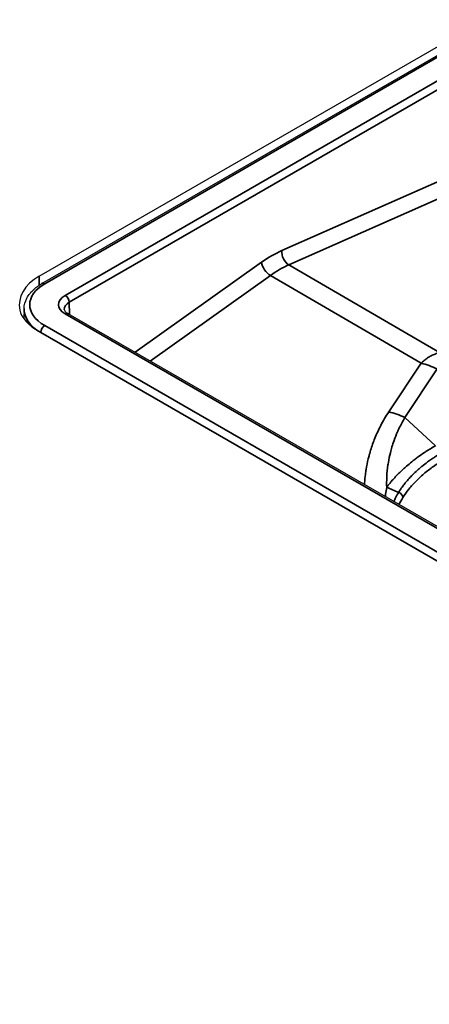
# Model space of a CAD drawing. Header units: millimetres. Extents: x -12192 to 12192, y -600 to 5895.
# Tile 10 of 122: x 2826 to 2847, y 1668 to 1717. Entities that reach past the tile are written whole.
import ezdxf

# ---------------------------------------------------------------- set-up
doc = ezdxf.new("R2010")
doc.units = ezdxf.units.MM
doc.header["$LTSCALE"] = 20
doc.layers.add('_Sichtbarkanten', color=7, linetype='Continuous', lineweight=25)
doc.layers.add('Sichtbar schmal (ISO)', color=7, linetype='Continuous', lineweight=35)

msp = doc.modelspace()

# ---------------------------------------------------------------- linework, layer by layer
at = {"layer": '_Sichtbarkanten'}
for p, q in [((2827.365, 1704.543), (2849.672, 1717.422)), ((2827.498, 1704.179), (2847.708, 1715.848)), ((2826.602, 1702.917), (2826.587, 1702.417)), ((3271.086, 1447.313), (2828.808, 1702.663)), ((3269.408, 1446.549), (2827.365, 1701.762))]:
    msp.add_line(p, q, dxfattribs=at)
for centre, major_axis, ratio, start_param, end_param in [((2829.789, 1702.943), (-3.426, 0.229), 0.617012, 5.539051, 6.438802), ((2829.789, 1702.726), (3.423, -0.403), 0.482229, 3.312627, 3.983672)]:
    msp.add_ellipse(centre, major_axis=major_axis, ratio=ratio, start_param=start_param, end_param=end_param, dxfattribs=at)
for points, knots in [([(2826.602, 1702.917), (2826.608, 1703.096), (2826.657, 1703.277), (2826.83, 1703.609), (2826.956, 1703.765), (2827.224, 1704.004), (2827.354, 1704.096), (2827.498, 1704.179)], [0.0000048, 0.0000048, 0.0000048, 0.0000048, 0.1376439, 0.1376439, 0.2770674, 0.2770674, 0.3797477, 0.3797477, 0.3797477, 0.3797477]), ([(2828.616, 1702.879), (2828.616, 1702.86), (2828.622, 1702.836), (2828.659, 1702.781), (2828.679, 1702.759), (2828.732, 1702.712), (2828.767, 1702.687), (2828.808, 1702.663)], [0.0000052, 0.0000052, 0.0000052, 0.0000052, 0.0591417, 0.0591417, 0.0917447, 0.0917447, 0.1262827, 0.1262827, 0.1262827, 0.1262827])]:
    msp.add_open_spline(points, degree=3, knots=knots, dxfattribs=at)
at = {"layer": 'Sichtbar schmal (ISO)'}
for p, q in [((2847.851, 1715.834), (2827.64, 1704.165)), ((2848.861, 1715.242), (2828.665, 1703.582)), ((2849.063, 1714.896), (2828.867, 1703.236)), ((2848.023, 1709.592), (2839.525, 1705.83)), ((2848.379, 1708.877), (2839.881, 1705.116)), ((2838.511, 1705.244), (2832.167, 1700.724)), ((2847.433, 1700.709), (2839.881, 1705.116)), ((2827.365, 1704.097), (2827.365, 1704.543)), ((2838.959, 1704.583), (2832.927, 1700.285)), ((2846.511, 1700.177), (2838.959, 1704.583)), ((2828.885, 1702.618), (2828.867, 1703.236)), ((3270.943, 1447.299), (2828.665, 1702.649)), ((2827.64, 1702.066), (3269.933, 1446.708)), ((3269.426, 1446.538), (2827.438, 1701.72)), ((2827.438, 1701.72), (2827.438, 1701.72)), ((2846.511, 1700.177), (2844.895, 1697.736)), ((2847.322, 1699.889), (2845.706, 1697.448)), ((2845.706, 1697.448), (2847.229, 1696.03))]:
    msp.add_line(p, q, dxfattribs=at)
for centre, major_axis, ratio, start_param, end_param in [((2839.095, 1700.396), (-3.059, -5.489), 0.587338, 3.803714, 4.032507), ((2839.929, 1705.605), (-0.231, 0.523), 0.638319, 0.867947, 2.416202), ((2838.915, 1705.019), (-0.332, 0.465), 0.508834, 0.750857, 2.299113), ((2839.499, 1700.171), (-2.771, -4.996), 0.588623, 3.802531, 4.031337), ((2829.459, 1703.115), (2.572, 0), 0.577206, 2.356307, 3.926877), ((2827.64, 1703.932), (-0.143, 0.247), 0.57735, 5.497787, 6.283192), ((2829.474, 1703.115), (-1.143, 0), 0.577094, 5.49806, 7.068347), ((2828.665, 1703.349), (0.143, -0.247), 0.57735, 0.802851, 2.356194), ((2829.46, 1702.882), (2.858, -0.009), 0.577206, 3.125899, 3.928582), ((2829.473, 1702.882), (-0.858, 0.009), 0.577018, 5.503747, 6.306409), ((2828.665, 1702.416), (0.143, 0.247), 0.57735, 0, 0.785398), ((2827.64, 1701.832), (0.143, 0.247), 0.57735, 0.785398, 2.338741), ((2846.731, 1697.999), (2.382, -1.577), 0.678392, 1.764791, 2.077288), ((2845.115, 1695.558), (2.382, -1.577), 0.678392, 1.764791, 2.077288), ((2846.579, 1698.043), (5.091, -2.596), 0.781583, 4.758694, 4.872901), ((2845.33, 1693.483), (0.243, -0.151), 0.775072, 0.462899, 1.796951)]:
    msp.add_ellipse(centre, major_axis=major_axis, ratio=ratio, start_param=start_param, end_param=end_param, dxfattribs=at)
for points, knots in [([(2847.433, 1700.709), (2847.358, 1700.688), (2847.286, 1700.664), (2847.218, 1700.638), (2847.149, 1700.611), (2847.084, 1700.582), (2847.021, 1700.549), (2846.958, 1700.517), (2846.898, 1700.483), (2846.839, 1700.445), (2846.781, 1700.407), (2846.725, 1700.366), (2846.67, 1700.321), (2846.615, 1700.277), (2846.562, 1700.229), (2846.511, 1700.177)], [0.000001, 0.000001, 0.000001, 0.000001, 0.2, 0.2, 0.2, 0.4, 0.4, 0.4, 0.6, 0.6, 0.6, 0.8, 0.8, 0.8, 1, 1, 1, 1]), ([(2844.895, 1697.736), (2844.747, 1697.512), (2844.612, 1697.283), (2844.49, 1697.047), (2844.479, 1697.026), (2844.468, 1697.005), (2844.457, 1696.984), (2844.348, 1696.768), (2844.25, 1696.548), (2844.162, 1696.323), (2844.145, 1696.279), (2844.128, 1696.235), (2844.112, 1696.191), (2844.037, 1695.986), (2843.971, 1695.778), (2843.916, 1695.574), (2843.898, 1695.507), (2843.881, 1695.441), (2843.865, 1695.375), (2843.822, 1695.195), (2843.786, 1695.018), (2843.758, 1694.847), (2843.744, 1694.763), (2843.732, 1694.68), (2843.722, 1694.599), (2843.703, 1694.454), (2843.689, 1694.314), (2843.679, 1694.178), (2843.677, 1694.145), (2843.674, 1694.113), (2843.673, 1694.081)], [0, 0, 0, 0, 0.0769231, 0.0769231, 0.0769231, 0.0838148, 0.0838148, 0.0838148, 0.1538462, 0.1538462, 0.1538462, 0.1675148, 0.1675148, 0.1675148, 0.2307692, 0.2307692, 0.2307692, 0.2513804, 0.2513804, 0.2513804, 0.3076923, 0.3076923, 0.3076923, 0.3353355, 0.3353355, 0.3353355, 0.3846154, 0.3846154, 0.3846154, 0.3965074, 0.3965074, 0.3965074, 0.3965074]), ([(2845.706, 1697.448), (2845.596, 1697.266), (2845.495, 1697.079), (2845.404, 1696.887), (2845.38, 1696.835), (2845.356, 1696.784), (2845.333, 1696.732), (2845.27, 1696.59), (2845.212, 1696.445), (2845.159, 1696.298), (2845.121, 1696.191), (2845.085, 1696.083), (2845.053, 1695.974), (2845.024, 1695.878), (2844.998, 1695.782), (2844.974, 1695.686), (2844.933, 1695.52), (2844.899, 1695.355), (2844.872, 1695.192), (2844.865, 1695.153), (2844.859, 1695.113), (2844.853, 1695.074), (2844.824, 1694.873), (2844.805, 1694.677), (2844.795, 1694.489), (2844.794, 1694.475), (2844.793, 1694.461), (2844.793, 1694.448), (2844.784, 1694.274), (2844.783, 1694.108), (2844.788, 1693.948)], [0, 0, 0, 0, 0.1666667, 0.1666667, 0.1666667, 0.2113117, 0.2113117, 0.2113117, 0.3333333, 0.3333333, 0.3333333, 0.4220346, 0.4220346, 0.4220346, 0.5, 0.5, 0.5, 0.6340077, 0.6340077, 0.6340077, 0.6666667, 0.6666667, 0.6666667, 0.8333333, 0.8333333, 0.8333333, 0.8456259, 0.8456259, 0.8456259, 1, 1, 1, 1]), ([(2847.229, 1696.03), (2847.055, 1695.929), (2846.896, 1695.831), (2846.753, 1695.738), (2846.731, 1695.724), (2846.709, 1695.71), (2846.688, 1695.695), (2846.571, 1695.618), (2846.465, 1695.544), (2846.367, 1695.473), (2846.307, 1695.429), (2846.249, 1695.386), (2846.194, 1695.344), (2846.144, 1695.306), (2846.095, 1695.268), (2846.048, 1695.23), (2845.951, 1695.153), (2845.863, 1695.079), (2845.78, 1695.006), (2845.769, 1694.997), (2845.759, 1694.988), (2845.749, 1694.979), (2845.678, 1694.916), (2845.611, 1694.855), (2845.547, 1694.795), (2845.479, 1694.73), (2845.414, 1694.666), (2845.351, 1694.602), (2845.347, 1694.597), (2845.342, 1694.592), (2845.337, 1694.588), (2845.27, 1694.518), (2845.205, 1694.449), (2845.141, 1694.378), (2845.094, 1694.326), (2845.049, 1694.273), (2845.004, 1694.22), (2844.989, 1694.201), (2844.973, 1694.183), (2844.958, 1694.164), (2844.899, 1694.093), (2844.842, 1694.021), (2844.788, 1693.948)], [0, 0, 0, 0, 0.111111, 0.111111, 0.111111, 0.12833, 0.12833, 0.12833, 0.222222, 0.222222, 0.222222, 0.279832, 0.279832, 0.279832, 0.333333, 0.333333, 0.333333, 0.444444, 0.444444, 0.444444, 0.458596, 0.458596, 0.458596, 0.555556, 0.555556, 0.555556, 0.658959, 0.658959, 0.658959, 0.666667, 0.666667, 0.666667, 0.777778, 0.777778, 0.777778, 0.860089, 0.860089, 0.860089, 0.888889, 0.888889, 0.888889, 1, 1, 1, 1]), ([(2847.596, 1695.71), (2847.454, 1695.629), (2847.317, 1695.544), (2847.184, 1695.457), (2847.133, 1695.424), (2847.083, 1695.39), (2847.033, 1695.356), (2846.968, 1695.311), (2846.905, 1695.266), (2846.843, 1695.22), (2846.744, 1695.148), (2846.649, 1695.074), (2846.558, 1695), (2846.547, 1694.991), (2846.536, 1694.982), (2846.526, 1694.973), (2846.454, 1694.914), (2846.384, 1694.853), (2846.316, 1694.792), (2846.243, 1694.726), (2846.173, 1694.659), (2846.105, 1694.592), (2846.097, 1694.584), (2846.089, 1694.576), (2846.081, 1694.567), (2846.024, 1694.51), (2845.969, 1694.453), (2845.916, 1694.394), (2845.855, 1694.327), (2845.796, 1694.258), (2845.739, 1694.189), (2845.726, 1694.173), (2845.714, 1694.158), (2845.701, 1694.142), (2845.654, 1694.082), (2845.608, 1694.022), (2845.564, 1693.961), (2845.502, 1693.875), (2845.444, 1693.788), (2845.39, 1693.7)], [0, 0, 0, 0, 0.1444838, 0.1444838, 0.1444838, 0.2, 0.2, 0.2, 0.2724802, 0.2724802, 0.2724802, 0.3867454, 0.3867454, 0.3867454, 0.4, 0.4, 0.4, 0.4908329, 0.4908329, 0.4908329, 0.5883542, 0.5883542, 0.5883542, 0.6, 0.6, 0.6, 0.682307, 0.682307, 0.682307, 0.7782848, 0.7782848, 0.7782848, 0.8, 0.8, 0.8, 0.8825105, 0.8825105, 0.8825105, 1, 1, 1, 1]), ([(2847.753, 1695.391), (2847.562, 1695.28), (2847.379, 1695.165), (2847.205, 1695.045), (2847.031, 1694.925), (2846.865, 1694.801), (2846.71, 1694.672), (2846.555, 1694.544), (2846.41, 1694.412), (2846.276, 1694.277), (2846.141, 1694.142), (2846.018, 1694.003), (2845.905, 1693.862), (2845.792, 1693.721), (2845.69, 1693.578), (2845.6, 1693.432)], [0, 0, 0, 0, 0.2, 0.2, 0.2, 0.4, 0.4, 0.4, 0.6, 0.6, 0.6, 0.8, 0.8, 0.8, 1, 1, 1, 1]), ([(2844.719, 1693.477), (2844.721, 1693.498), (2844.724, 1693.52), (2844.727, 1693.542), (2844.729, 1693.562), (2844.732, 1693.582), (2844.735, 1693.603), (2844.749, 1693.713), (2844.767, 1693.828), (2844.788, 1693.948)], [0.97212298, 0.97212298, 0.97212298, 0.97212298, 0.97619048, 0.97619048, 0.97619048, 0.97994659, 0.97994659, 0.97994659, 1, 1, 1, 1]), ([(2845.39, 1693.7), (2845.329, 1693.602), (2845.276, 1693.505), (2845.228, 1693.412), (2845.205, 1693.366), (2845.184, 1693.321), (2845.164, 1693.277), (2845.157, 1693.262), (2845.15, 1693.247), (2845.143, 1693.232)], [0.00000042, 0.00000042, 0.00000042, 0.00000042, 0.0420998, 0.0420998, 0.0420998, 0.0625, 0.0625, 0.0625, 0.06958518, 0.06958518, 0.06958518, 0.06958518])]:
    msp.add_open_spline(points, degree=3, knots=knots, dxfattribs=at)
msp.add_open_spline([(2845.6, 1693.432), (2845.525, 1693.311), (2845.461, 1693.193), (2845.406, 1693.08)], degree=3, dxfattribs=at)

doc.saveas('drawing.dxf')
